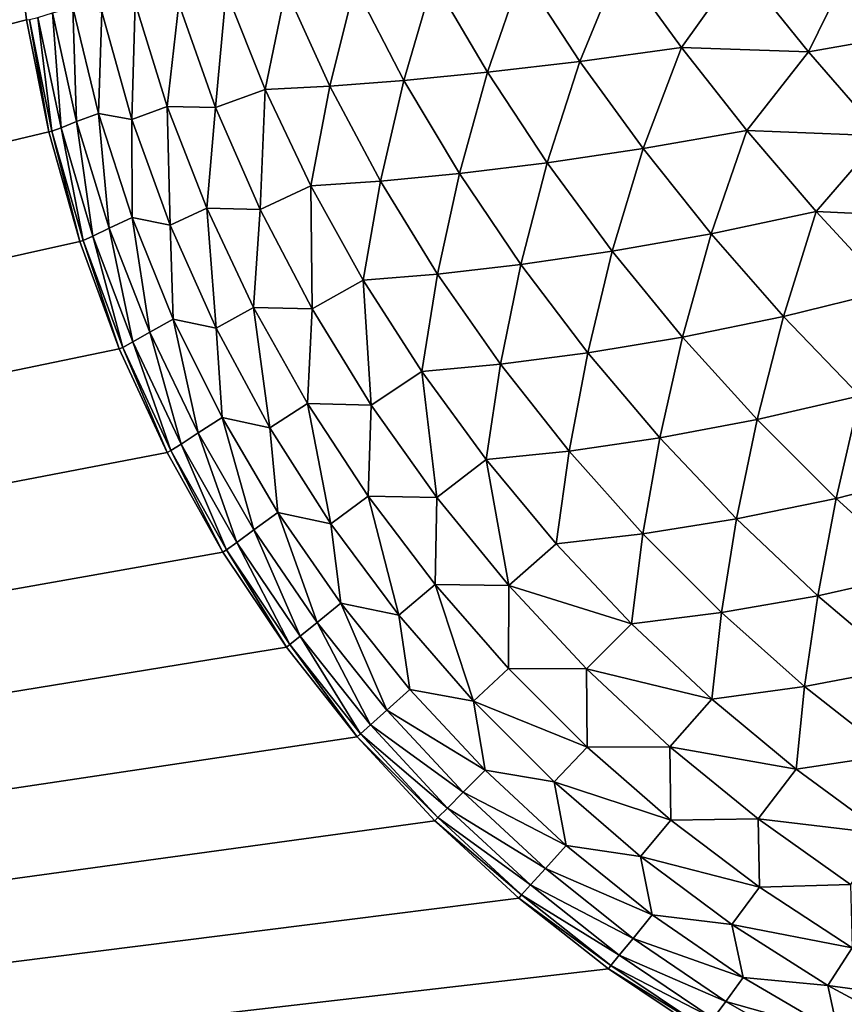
# Model space of a CAD drawing. Extents: x -302 to 302, y -900 to 900.
# Tile 14 of 256: x -245.48 to -244.18, y -878.62 to -877.06. Entities that reach past the tile are written whole.
import ezdxf

# ---------------------------------------------------------------- set-up
doc = ezdxf.new("R2010")
doc.units = 0
doc.header["$LTSCALE"] = 81.481481
for name, color, linetype in [('300', 7, 'CONTINUOUS'), ('318', 7, 'CONTINUOUS'), ('363', 7, 'CONTINUOUS'), ('429', 7, 'CONTINUOUS')]:
    doc.layers.add(name, color=color, linetype=linetype)

msp = doc.modelspace()

# ---------------------------------------------------------------- linework, layer by layer
at = {"layer": '300', "color": 7, "linetype": 'CONTINUOUS'}
for points in [[(-245.4717, -877.0598), (-245.4929, -876.8805), (-245.4717, -877.0598, -22.7), (-245.4717, -877.0598)], [(-245.4365, -877.2369), (-245.4717, -877.0598), (-245.4365, -877.2369, -22.7), (-245.4365, -877.2369)], [(-245.4365, -877.2369, -22.7), (-245.4717, -877.0598), (-245.4717, -877.0598, -22.7), (-245.4365, -877.2369, -22.7)], [(-245.3874, -877.4107), (-245.4365, -877.2369), (-245.3874, -877.4107, -22.7), (-245.3874, -877.4107)], [(-245.3874, -877.4107, -22.7), (-245.4365, -877.2369), (-245.4365, -877.2369, -22.7), (-245.3874, -877.4107, -22.7)], [(-245.3249, -877.5802), (-245.3874, -877.4107), (-245.3249, -877.5802, -22.7), (-245.3249, -877.5802)], [(-245.3249, -877.5802, -22.7), (-245.3874, -877.4107), (-245.3874, -877.4107, -22.7), (-245.3249, -877.5802, -22.7)], [(-245.2493, -877.7442), (-245.3249, -877.5802), (-245.2493, -877.7442, -22.7), (-245.2493, -877.7442)], [(-245.2493, -877.7442, -22.7), (-245.3249, -877.5802), (-245.3249, -877.5802, -22.7), (-245.2493, -877.7442, -22.7)], [(-245.1611, -877.9017), (-245.2493, -877.7442), (-245.1611, -877.9017, -22.7), (-245.1611, -877.9017)], [(-245.1611, -877.9017, -22.7), (-245.2493, -877.7442), (-245.2493, -877.7442, -22.7), (-245.1611, -877.9017, -22.7)], [(-245.0607, -878.0519), (-245.1611, -877.9017), (-245.0607, -878.0519, -22.7), (-245.0607, -878.0519)], [(-245.0607, -878.0519, -22.7), (-245.1611, -877.9017), (-245.1611, -877.9017, -22.7), (-245.0607, -878.0519, -22.7)], [(-244.9489, -878.1937), (-245.0607, -878.0519), (-244.9489, -878.1937, -22.7), (-244.9489, -878.1937)], [(-244.9489, -878.1937, -22.7), (-245.0607, -878.0519), (-245.0607, -878.0519, -22.7), (-244.9489, -878.1937, -22.7)], [(-244.8263, -878.3263), (-244.9489, -878.1937), (-244.8263, -878.3263, -22.7), (-244.8263, -878.3263)], [(-244.8263, -878.3263, -22.7), (-244.9489, -878.1937), (-244.9489, -878.1937, -22.7), (-244.8263, -878.3263, -22.7)], [(-244.6937, -878.4489), (-244.8263, -878.3263), (-244.6937, -878.4489, -22.7), (-244.6937, -878.4489)], [(-244.6937, -878.4489, -22.7), (-244.8263, -878.3263), (-244.8263, -878.3263, -22.7), (-244.6937, -878.4489, -22.7)], [(-244.5519, -878.5607), (-244.6937, -878.4489), (-244.5519, -878.5607, -22.7), (-244.5519, -878.5607)], [(-244.5519, -878.5607, -22.7), (-244.6937, -878.4489), (-244.6937, -878.4489, -22.7), (-244.5519, -878.5607, -22.7)], [(-244.4017, -878.6611), (-244.5519, -878.5607), (-244.4017, -878.6611, -22.7), (-244.4017, -878.6611)], [(-244.4017, -878.6611, -22.7), (-244.5519, -878.5607), (-244.5519, -878.5607, -22.7), (-244.4017, -878.6611, -22.7)]]:
    msp.add_3dface(points, dxfattribs=at)
at = {"layer": '318', "color": 7, "linetype": 'CONTINUOUS'}
for points in [[(-244.3448, -876.9752, -24.6757), (-244.1586, -876.9533, -24.7753), (-244.2356, -877.1107, -24.7122), (-244.3448, -876.9752, -24.6757)], [(-244.1586, -876.9533, -24.7753), (-244.0503, -877.078, -24.8034), (-244.2356, -877.1107, -24.7122), (-244.1586, -876.9533, -24.7753)], [(-244.6887, -876.9854, -24.4298), (-244.5332, -876.9706, -24.5546), (-244.5968, -877.1257, -24.477), (-244.6887, -876.9854, -24.4298)], [(-244.5332, -876.9706, -24.5546), (-244.4365, -877.1039, -24.5968), (-244.5968, -877.1257, -24.477), (-244.5332, -876.9706, -24.5546)], [(-244.5332, -876.9706, -24.5546), (-244.3448, -876.9752, -24.6757), (-244.4365, -877.1039, -24.5968), (-244.5332, -876.9706, -24.5546)], [(-244.3448, -876.9752, -24.6757), (-244.2356, -877.1107, -24.7122), (-244.4365, -877.1039, -24.5968), (-244.3448, -876.9752, -24.6757)], [(-244.9528, -877.0056, -24.1575), (-244.8286, -876.9969, -24.2967), (-244.875, -877.1557, -24.2088), (-244.9528, -877.0056, -24.1575)], [(-244.8286, -876.9969, -24.2967), (-244.7432, -877.1429, -24.3469), (-244.875, -877.1557, -24.2088), (-244.8286, -876.9969, -24.2967)], [(-244.8286, -876.9969, -24.2967), (-244.6887, -876.9854, -24.4298), (-244.7432, -877.1429, -24.3469), (-244.8286, -876.9969, -24.2967)], [(-244.6887, -876.9854, -24.4298), (-244.5968, -877.1257, -24.477), (-244.7432, -877.1429, -24.3469), (-244.6887, -876.9854, -24.4298)], [(-245.231, -877.0347, -23.7262), (-245.1561, -877.0151, -23.8681), (-245.1727, -877.1989, -23.7721), (-245.231, -877.0347, -23.7262)], [(-245.1561, -877.0151, -23.8681), (-245.0946, -877.1702, -23.9163), (-245.1727, -877.1989, -23.7721), (-245.1561, -877.0151, -23.8681)], [(-245.1561, -877.0151, -23.8681), (-245.0617, -877.0114, -24.0141), (-245.0946, -877.1702, -23.9163), (-245.1561, -877.0151, -23.8681)], [(-245.0617, -877.0114, -24.0141), (-244.9921, -877.1647, -24.0647), (-245.0946, -877.1702, -23.9163), (-245.0617, -877.0114, -24.0141)], [(-245.0617, -877.0114, -24.0141), (-244.9528, -877.0056, -24.1575), (-244.9921, -877.1647, -24.0647), (-245.0617, -877.0114, -24.0141)], [(-244.9528, -877.0056, -24.1575), (-244.875, -877.1557, -24.2088), (-244.9921, -877.1647, -24.0647), (-244.9528, -877.0056, -24.1575)], [(-245.4307, -877.0492, -23.1383), (-245.3985, -877.0405, -23.2838), (-245.3923, -877.2208, -23.1609), (-245.4307, -877.0492, -23.1383)], [(-245.3985, -877.0405, -23.2838), (-245.3523, -877.0474, -23.4328), (-245.3578, -877.208, -23.313), (-245.3985, -877.0405, -23.2838)], [(-245.3985, -877.0405, -23.2838), (-245.3578, -877.208, -23.313), (-245.3923, -877.2208, -23.1609), (-245.3985, -877.0405, -23.2838)], [(-245.3523, -877.0474, -23.4328), (-245.305, -877.2177, -23.4688), (-245.3578, -877.208, -23.313), (-245.3523, -877.0474, -23.4328)], [(-245.3523, -877.0474, -23.4328), (-245.2997, -877.0336, -23.5775), (-245.305, -877.2177, -23.4688), (-245.3523, -877.0474, -23.4328)], [(-245.2997, -877.0336, -23.5775), (-245.2492, -877.1972, -23.6184), (-245.305, -877.2177, -23.4688), (-245.2997, -877.0336, -23.5775)], [(-245.2997, -877.0336, -23.5775), (-245.231, -877.0347, -23.7262), (-245.2492, -877.1972, -23.6184), (-245.2997, -877.0336, -23.5775)], [(-245.231, -877.0347, -23.7262), (-245.1727, -877.1989, -23.7721), (-245.2492, -877.1972, -23.6184), (-245.231, -877.0347, -23.7262)], [(-245.4365, -877.2369, -22.7), (-245.4717, -877.0598, -22.7), (-245.467, -877.0597, -22.8462), (-245.4365, -877.2369, -22.7)], [(-245.4313, -877.2361, -22.854), (-245.467, -877.0597, -22.8462), (-245.4534, -877.0561, -22.9924), (-245.4313, -877.2361, -22.854)], [(-245.4313, -877.2361, -22.854), (-245.4365, -877.2369, -22.7), (-245.467, -877.0597, -22.8462), (-245.4313, -877.2361, -22.854)], [(-245.4534, -877.0561, -22.9924), (-245.4307, -877.0492, -23.1383), (-245.4167, -877.2307, -23.0078), (-245.4534, -877.0561, -22.9924)], [(-245.4313, -877.2361, -22.854), (-245.4534, -877.0561, -22.9924), (-245.4167, -877.2307, -23.0078), (-245.4313, -877.2361, -22.854)], [(-245.4307, -877.0492, -23.1383), (-245.3923, -877.2208, -23.1609), (-245.4167, -877.2307, -23.0078), (-245.4307, -877.0492, -23.1383)], [(-244.2356, -877.1107, -24.7122), (-244.0503, -877.078, -24.8034), (-244.1201, -877.2437, -24.7366), (-244.2356, -877.1107, -24.7122)], [(-244.5968, -877.1257, -24.477), (-244.4365, -877.1039, -24.5968), (-244.4968, -877.2636, -24.514), (-244.5968, -877.1257, -24.477)], [(-244.4365, -877.1039, -24.5968), (-244.333, -877.235, -24.6288), (-244.4968, -877.2636, -24.514), (-244.4365, -877.1039, -24.5968)], [(-244.4365, -877.1039, -24.5968), (-244.2356, -877.1107, -24.7122), (-244.333, -877.235, -24.6288), (-244.4365, -877.1039, -24.5968)], [(-244.2356, -877.1107, -24.7122), (-244.1201, -877.2437, -24.7366), (-244.333, -877.235, -24.6288), (-244.2356, -877.1107, -24.7122)], [(-244.7432, -877.1429, -24.3469), (-244.5968, -877.1257, -24.477), (-244.6488, -877.2862, -24.3874), (-244.7432, -877.1429, -24.3469)], [(-244.5968, -877.1257, -24.477), (-244.4968, -877.2636, -24.514), (-244.6488, -877.2862, -24.3874), (-244.5968, -877.1257, -24.477)], [(-244.9921, -877.1647, -24.0647), (-244.875, -877.1557, -24.2088), (-244.912, -877.3152, -24.1073), (-244.9921, -877.1647, -24.0647)], [(-244.875, -877.1557, -24.2088), (-244.7874, -877.3032, -24.2512), (-244.912, -877.3152, -24.1073), (-244.875, -877.1557, -24.2088)], [(-244.875, -877.1557, -24.2088), (-244.7432, -877.1429, -24.3469), (-244.7874, -877.3032, -24.2512), (-244.875, -877.1557, -24.2088)], [(-244.7432, -877.1429, -24.3469), (-244.6488, -877.2862, -24.3874), (-244.7874, -877.3032, -24.2512), (-244.7432, -877.1429, -24.3469)], [(-245.1727, -877.1989, -23.7721), (-245.0946, -877.1702, -23.9163), (-245.1023, -877.3601, -23.8115), (-245.1727, -877.1989, -23.7721)], [(-245.0946, -877.1702, -23.9163), (-245.0223, -877.3227, -23.9576), (-245.1023, -877.3601, -23.8115), (-245.0946, -877.1702, -23.9163)], [(-245.0946, -877.1702, -23.9163), (-244.9921, -877.1647, -24.0647), (-245.0223, -877.3227, -23.9576), (-245.0946, -877.1702, -23.9163)], [(-244.9921, -877.1647, -24.0647), (-244.912, -877.3152, -24.1073), (-245.0223, -877.3227, -23.9576), (-244.9921, -877.1647, -24.0647)], [(-245.305, -877.2177, -23.4688), (-245.2492, -877.1972, -23.6184), (-245.2447, -877.3847, -23.5002), (-245.305, -877.2177, -23.4688)], [(-245.2492, -877.1972, -23.6184), (-245.1727, -877.1989, -23.7721), (-245.1868, -877.3579, -23.6538), (-245.2492, -877.1972, -23.6184)], [(-245.2492, -877.1972, -23.6184), (-245.1868, -877.3579, -23.6538), (-245.2447, -877.3847, -23.5002), (-245.2492, -877.1972, -23.6184)], [(-245.1727, -877.1989, -23.7721), (-245.1023, -877.3601, -23.8115), (-245.1868, -877.3579, -23.6538), (-245.1727, -877.1989, -23.7721)], [(-245.3923, -877.2208, -23.1609), (-245.3578, -877.208, -23.313), (-245.3409, -877.3894, -23.1808), (-245.3923, -877.2208, -23.1609)], [(-245.3578, -877.208, -23.313), (-245.305, -877.2177, -23.4688), (-245.3048, -877.3725, -23.3386), (-245.3578, -877.208, -23.313)], [(-245.3578, -877.208, -23.313), (-245.3048, -877.3725, -23.3386), (-245.3409, -877.3894, -23.1808), (-245.3578, -877.208, -23.313)], [(-245.305, -877.2177, -23.4688), (-245.2447, -877.3847, -23.5002), (-245.3048, -877.3725, -23.3386), (-245.305, -877.2177, -23.4688)], [(-245.382, -877.4091, -22.8609), (-245.4313, -877.2361, -22.854), (-245.4167, -877.2307, -23.0078), (-245.382, -877.4091, -22.8609)], [(-245.4167, -877.2307, -23.0078), (-245.3923, -877.2208, -23.1609), (-245.3666, -877.402, -23.0214), (-245.4167, -877.2307, -23.0078)], [(-245.382, -877.4091, -22.8609), (-245.4167, -877.2307, -23.0078), (-245.3666, -877.402, -23.0214), (-245.382, -877.4091, -22.8609)], [(-245.3923, -877.2208, -23.1609), (-245.3409, -877.3894, -23.1808), (-245.3666, -877.402, -23.0214), (-245.3923, -877.2208, -23.1609)], [(-245.3874, -877.4107, -22.7), (-245.4365, -877.2369, -22.7), (-245.4313, -877.2361, -22.854), (-245.3874, -877.4107, -22.7)], [(-245.382, -877.4091, -22.8609), (-245.3874, -877.4107, -22.7), (-245.4313, -877.2361, -22.854), (-245.382, -877.4091, -22.8609)], [(-244.4968, -877.2636, -24.514), (-244.333, -877.235, -24.6288), (-244.3894, -877.3983, -24.5406), (-244.4968, -877.2636, -24.514)], [(-244.333, -877.235, -24.6288), (-244.2233, -877.3632, -24.6501), (-244.3894, -877.3983, -24.5406), (-244.333, -877.235, -24.6288)], [(-244.333, -877.235, -24.6288), (-244.1201, -877.2437, -24.7366), (-244.2233, -877.3632, -24.6501), (-244.333, -877.235, -24.6288)], [(-244.1201, -877.2437, -24.7366), (-243.9992, -877.3735, -24.7488), (-244.2233, -877.3632, -24.6501), (-244.1201, -877.2437, -24.7366)], [(-244.6488, -877.2862, -24.3874), (-244.4968, -877.2636, -24.514), (-244.5458, -877.426, -24.418), (-244.6488, -877.2862, -24.3874)], [(-244.4968, -877.2636, -24.514), (-244.3894, -877.3983, -24.5406), (-244.5458, -877.426, -24.418), (-244.4968, -877.2636, -24.514)], [(-244.7874, -877.3032, -24.2512), (-244.6488, -877.2862, -24.3874), (-244.6904, -877.4471, -24.2844), (-244.7874, -877.3032, -24.2512)], [(-244.6488, -877.2862, -24.3874), (-244.5458, -877.426, -24.418), (-244.6904, -877.4471, -24.2844), (-244.6488, -877.2862, -24.3874)], [(-244.912, -877.3152, -24.1073), (-244.7874, -877.3032, -24.2512), (-244.822, -877.4622, -24.1417), (-244.912, -877.3152, -24.1073)], [(-244.7874, -877.3032, -24.2512), (-244.6904, -877.4471, -24.2844), (-244.822, -877.4622, -24.1417), (-244.7874, -877.3032, -24.2512)], [(-245.1023, -877.3601, -23.8115), (-245.0223, -877.3227, -23.9576), (-245.0203, -877.5172, -23.8441), (-245.1023, -877.3601, -23.8115)], [(-245.0223, -877.3227, -23.9576), (-244.912, -877.3152, -24.1073), (-244.9396, -877.4716, -23.9916), (-245.0223, -877.3227, -23.9576)], [(-245.0223, -877.3227, -23.9576), (-244.9396, -877.4716, -23.9916), (-245.0203, -877.5172, -23.8441), (-245.0223, -877.3227, -23.9576)], [(-244.912, -877.3152, -24.1073), (-244.822, -877.4622, -24.1417), (-244.9396, -877.4716, -23.9916), (-244.912, -877.3152, -24.1073)], [(-245.2447, -877.3847, -23.5002), (-245.1868, -877.3579, -23.6538), (-245.1719, -877.5476, -23.5265), (-245.2447, -877.3847, -23.5002)], [(-245.1868, -877.3579, -23.6538), (-245.1023, -877.3601, -23.8115), (-245.1128, -877.5147, -23.6836), (-245.1868, -877.3579, -23.6538)], [(-245.1868, -877.3579, -23.6538), (-245.1128, -877.5147, -23.6836), (-245.1719, -877.5476, -23.5265), (-245.1868, -877.3579, -23.6538)], [(-245.3409, -877.3894, -23.1808), (-245.3048, -877.3725, -23.3386), (-245.2768, -877.5538, -23.1978), (-245.3409, -877.3894, -23.1808)], [(-245.3048, -877.3725, -23.3386), (-245.2447, -877.3847, -23.5002), (-245.2395, -877.5331, -23.3605), (-245.3048, -877.3725, -23.3386)], [(-245.3048, -877.3725, -23.3386), (-245.2395, -877.5331, -23.3605), (-245.2768, -877.5538, -23.1978), (-245.3048, -877.3725, -23.3386)], [(-245.1023, -877.3601, -23.8115), (-245.0203, -877.5172, -23.8441), (-245.1128, -877.5147, -23.6836), (-245.1023, -877.3601, -23.8115)], [(-244.3894, -877.3983, -24.5406), (-244.2233, -877.3632, -24.6501), (-244.2752, -877.5289, -24.5566), (-244.3894, -877.3983, -24.5406)], [(-244.2233, -877.3632, -24.6501), (-244.108, -877.4878, -24.6609), (-244.2752, -877.5289, -24.5566), (-244.2233, -877.3632, -24.6501)], [(-244.2233, -877.3632, -24.6501), (-243.9992, -877.3735, -24.7488), (-244.108, -877.4878, -24.6609), (-244.2233, -877.3632, -24.6501)], [(-245.3666, -877.402, -23.0214), (-245.3409, -877.3894, -23.1808), (-245.3033, -877.569, -23.0331), (-245.3666, -877.402, -23.0214)], [(-245.3409, -877.3894, -23.1808), (-245.2768, -877.5538, -23.1978), (-245.3033, -877.569, -23.0331), (-245.3409, -877.3894, -23.1808)], [(-245.2447, -877.3847, -23.5002), (-245.1719, -877.5476, -23.5265), (-245.2395, -877.5331, -23.3605), (-245.2447, -877.3847, -23.5002)], [(-245.3193, -877.5779, -22.8668), (-245.382, -877.4091, -22.8609), (-245.3666, -877.402, -23.0214), (-245.3193, -877.5779, -22.8668)], [(-245.3193, -877.5779, -22.8668), (-245.3666, -877.402, -23.0214), (-245.3033, -877.569, -23.0331), (-245.3193, -877.5779, -22.8668)], [(-244.5458, -877.426, -24.418), (-244.3894, -877.3983, -24.5406), (-244.435, -877.5616, -24.4385), (-244.5458, -877.426, -24.418)], [(-244.3894, -877.3983, -24.5406), (-244.2752, -877.5289, -24.5566), (-244.435, -877.5616, -24.4385), (-244.3894, -877.3983, -24.5406)], [(-245.3249, -877.5802, -22.7), (-245.3874, -877.4107, -22.7), (-245.382, -877.4091, -22.8609), (-245.3249, -877.5802, -22.7)], [(-245.3193, -877.5779, -22.8668), (-245.3249, -877.5802, -22.7), (-245.382, -877.4091, -22.8609), (-245.3193, -877.5779, -22.8668)], [(-244.6904, -877.4471, -24.2844), (-244.5458, -877.426, -24.418), (-244.5846, -877.5867, -24.3083), (-244.6904, -877.4471, -24.2844)], [(-244.5458, -877.426, -24.418), (-244.435, -877.5616, -24.4385), (-244.5846, -877.5867, -24.3083), (-244.5458, -877.426, -24.418)], [(-244.822, -877.4622, -24.1417), (-244.6904, -877.4471, -24.2844), (-244.7224, -877.6046, -24.1676), (-244.822, -877.4622, -24.1417)], [(-244.6904, -877.4471, -24.2844), (-244.5846, -877.5867, -24.3083), (-244.7224, -877.6046, -24.1676), (-244.6904, -877.4471, -24.2844)], [(-244.9396, -877.4716, -23.9916), (-244.822, -877.4622, -24.1417), (-244.847, -877.6162, -24.0183), (-244.9396, -877.4716, -23.9916)], [(-244.822, -877.4622, -24.1417), (-244.7224, -877.6046, -24.1676), (-244.847, -877.6162, -24.0183), (-244.822, -877.4622, -24.1417)], [(-245.0203, -877.5172, -23.8441), (-244.9396, -877.4716, -23.9916), (-244.927, -877.6693, -23.8696), (-245.0203, -877.5172, -23.8441)], [(-244.9396, -877.4716, -23.9916), (-244.847, -877.6162, -24.0183), (-244.927, -877.6693, -23.8696), (-244.9396, -877.4716, -23.9916)], [(-244.2752, -877.5289, -24.5566), (-244.108, -877.4878, -24.6609), (-244.1548, -877.6548, -24.5619), (-244.2752, -877.5289, -24.5566)], [(-245.1719, -877.5476, -23.5265), (-245.1128, -877.5147, -23.6836), (-245.087, -877.7053, -23.5479), (-245.1719, -877.5476, -23.5265)], [(-245.1128, -877.5147, -23.6836), (-245.0203, -877.5172, -23.8441), (-245.0275, -877.6667, -23.7077), (-245.1128, -877.5147, -23.6836)], [(-245.1128, -877.5147, -23.6836), (-245.0275, -877.6667, -23.7077), (-245.087, -877.7053, -23.5479), (-245.1128, -877.5147, -23.6836)], [(-245.0203, -877.5172, -23.8441), (-244.927, -877.6693, -23.8696), (-245.0275, -877.6667, -23.7077), (-245.0203, -877.5172, -23.8441)], [(-244.435, -877.5616, -24.4385), (-244.2752, -877.5289, -24.5566), (-244.3168, -877.6921, -24.4488), (-244.435, -877.5616, -24.4385)], [(-244.2752, -877.5289, -24.5566), (-244.1548, -877.6548, -24.5619), (-244.3168, -877.6921, -24.4488), (-244.2752, -877.5289, -24.5566)], [(-245.2768, -877.5538, -23.1978), (-245.2395, -877.5331, -23.3605), (-245.2004, -877.7131, -23.2119), (-245.2768, -877.5538, -23.1978)], [(-245.2395, -877.5331, -23.3605), (-245.1719, -877.5476, -23.5265), (-245.1625, -877.6889, -23.3786), (-245.2395, -877.5331, -23.3605)], [(-245.2395, -877.5331, -23.3605), (-245.1625, -877.6889, -23.3786), (-245.2004, -877.7131, -23.2119), (-245.2395, -877.5331, -23.3605)], [(-245.3033, -877.569, -23.0331), (-245.2768, -877.5538, -23.1978), (-245.2273, -877.7308, -23.0427), (-245.3033, -877.569, -23.0331)], [(-245.2768, -877.5538, -23.1978), (-245.2004, -877.7131, -23.2119), (-245.2273, -877.7308, -23.0427), (-245.2768, -877.5538, -23.1978)], [(-245.1719, -877.5476, -23.5265), (-245.087, -877.7053, -23.5479), (-245.1625, -877.6889, -23.3786), (-245.1719, -877.5476, -23.5265)], [(-245.2436, -877.7412, -22.8717), (-245.3193, -877.5779, -22.8668), (-245.3033, -877.569, -23.0331), (-245.2436, -877.7412, -22.8717)], [(-245.2436, -877.7412, -22.8717), (-245.3033, -877.569, -23.0331), (-245.2273, -877.7308, -23.0427), (-245.2436, -877.7412, -22.8717)], [(-244.5846, -877.5867, -24.3083), (-244.435, -877.5616, -24.4385), (-244.4707, -877.7209, -24.3227), (-244.5846, -877.5867, -24.3083)], [(-244.435, -877.5616, -24.4385), (-244.3168, -877.6921, -24.4488), (-244.4707, -877.7209, -24.3227), (-244.435, -877.5616, -24.4385)], [(-245.2493, -877.7442, -22.7), (-245.3249, -877.5802, -22.7), (-245.3193, -877.5779, -22.8668), (-245.2493, -877.7442, -22.7)], [(-245.2436, -877.7412, -22.8717), (-245.2493, -877.7442, -22.7), (-245.3193, -877.5779, -22.8668), (-245.2436, -877.7412, -22.8717)], [(-244.7224, -877.6046, -24.1676), (-244.5846, -877.5867, -24.3083), (-244.614, -877.7419, -24.185), (-244.7224, -877.6046, -24.1676)], [(-244.5846, -877.5867, -24.3083), (-244.4707, -877.7209, -24.3227), (-244.614, -877.7419, -24.185), (-244.5846, -877.5867, -24.3083)], [(-244.847, -877.6162, -24.0183), (-244.7224, -877.6046, -24.1676), (-244.745, -877.7554, -24.0375), (-244.847, -877.6162, -24.0183)], [(-244.7224, -877.6046, -24.1676), (-244.614, -877.7419, -24.185), (-244.745, -877.7554, -24.0375), (-244.7224, -877.6046, -24.1676)], [(-244.927, -877.6693, -23.8696), (-244.847, -877.6162, -24.0183), (-244.8232, -877.8154, -23.8879), (-244.927, -877.6693, -23.8696)], [(-244.847, -877.6162, -24.0183), (-244.745, -877.7554, -24.0375), (-244.8232, -877.8154, -23.8879), (-244.847, -877.6162, -24.0183)], [(-245.087, -877.7053, -23.5479), (-245.0275, -877.6667, -23.7077), (-244.9904, -877.8567, -23.564), (-245.087, -877.7053, -23.5479)], [(-245.0275, -877.6667, -23.7077), (-244.927, -877.6693, -23.8696), (-244.9316, -877.8131, -23.7259), (-245.0275, -877.6667, -23.7077)], [(-245.0275, -877.6667, -23.7077), (-244.9316, -877.8131, -23.7259), (-244.9904, -877.8567, -23.564), (-245.0275, -877.6667, -23.7077)], [(-244.927, -877.6693, -23.8696), (-244.8232, -877.8154, -23.8879), (-244.9316, -877.8131, -23.7259), (-244.927, -877.6693, -23.8696)], [(-244.3168, -877.6921, -24.4488), (-244.1548, -877.6548, -24.5619), (-244.1921, -877.8168, -24.4488), (-244.3168, -877.6921, -24.4488)], [(-244.1548, -877.6548, -24.5619), (-244.0289, -877.7752, -24.5566), (-244.1921, -877.8168, -24.4488), (-244.1548, -877.6548, -24.5619)], [(-245.2004, -877.7131, -23.2119), (-245.1625, -877.6889, -23.3786), (-245.1121, -877.8664, -23.223), (-245.2004, -877.7131, -23.2119)], [(-245.1625, -877.6889, -23.3786), (-245.087, -877.7053, -23.5479), (-245.0742, -877.839, -23.3928), (-245.1625, -877.6889, -23.3786)], [(-245.1625, -877.6889, -23.3786), (-245.0742, -877.839, -23.3928), (-245.1121, -877.8664, -23.223), (-245.1625, -877.6889, -23.3786)], [(-244.4707, -877.7209, -24.3227), (-244.3168, -877.6921, -24.4488), (-244.3492, -877.8492, -24.3275), (-244.4707, -877.7209, -24.3227)], [(-244.3168, -877.6921, -24.4488), (-244.1921, -877.8168, -24.4488), (-244.3492, -877.8492, -24.3275), (-244.3168, -877.6921, -24.4488)], [(-245.2273, -877.7308, -23.0427), (-245.2004, -877.7131, -23.2119), (-245.1391, -877.8863, -23.0502), (-245.2273, -877.7308, -23.0427)], [(-245.2004, -877.7131, -23.2119), (-245.1121, -877.8664, -23.223), (-245.1391, -877.8863, -23.0502), (-245.2004, -877.7131, -23.2119)], [(-245.087, -877.7053, -23.5479), (-244.9904, -877.8567, -23.564), (-245.0742, -877.839, -23.3928), (-245.087, -877.7053, -23.5479)], [(-245.1554, -877.8982, -22.8755), (-245.2436, -877.7412, -22.8717), (-245.2273, -877.7308, -23.0427), (-245.1554, -877.8982, -22.8755)], [(-245.1554, -877.8982, -22.8755), (-245.2273, -877.7308, -23.0427), (-245.1391, -877.8863, -23.0502), (-245.1554, -877.8982, -22.8755)], [(-244.614, -877.7419, -24.185), (-244.4707, -877.7209, -24.3227), (-244.4973, -877.873, -24.1937), (-244.614, -877.7419, -24.185)], [(-244.4707, -877.7209, -24.3227), (-244.3492, -877.8492, -24.3275), (-244.4973, -877.873, -24.1937), (-244.4707, -877.7209, -24.3227)], [(-245.1611, -877.9017, -22.7), (-245.2493, -877.7442, -22.7), (-245.2436, -877.7412, -22.8717), (-245.1611, -877.9017, -22.7)], [(-245.1554, -877.8982, -22.8755), (-245.1611, -877.9017, -22.7), (-245.2436, -877.7412, -22.8717), (-245.1554, -877.8982, -22.8755)], [(-244.745, -877.7554, -24.0375), (-244.614, -877.7419, -24.185), (-244.6342, -877.8887, -24.0491), (-244.745, -877.7554, -24.0375)], [(-244.614, -877.7419, -24.185), (-244.4973, -877.873, -24.1937), (-244.6342, -877.8887, -24.0491), (-244.614, -877.7419, -24.185)], [(-244.8232, -877.8154, -23.8879), (-244.745, -877.7554, -24.0375), (-244.7094, -877.9547, -23.899), (-244.8232, -877.8154, -23.8879)], [(-244.745, -877.7554, -24.0375), (-244.6342, -877.8887, -24.0491), (-244.7094, -877.9547, -23.899), (-244.745, -877.7554, -24.0375)], [(-244.1921, -877.8168, -24.4488), (-244.0289, -877.7752, -24.5566), (-244.0616, -877.935, -24.4385), (-244.1921, -877.8168, -24.4488)], [(-244.9904, -877.8567, -23.564), (-244.9316, -877.8131, -23.7259), (-244.8829, -878.0011, -23.5748), (-244.9904, -877.8567, -23.564)], [(-244.9316, -877.8131, -23.7259), (-244.8232, -877.8154, -23.8879), (-244.8255, -877.953, -23.7381), (-244.9316, -877.8131, -23.7259)], [(-244.9316, -877.8131, -23.7259), (-244.8255, -877.953, -23.7381), (-244.8829, -878.0011, -23.5748), (-244.9316, -877.8131, -23.7259)], [(-244.8232, -877.8154, -23.8879), (-244.7094, -877.9547, -23.899), (-244.8255, -877.953, -23.7381), (-244.8232, -877.8154, -23.8879)], [(-244.3492, -877.8492, -24.3275), (-244.1921, -877.8168, -24.4488), (-244.2209, -877.9707, -24.3227), (-244.3492, -877.8492, -24.3275)], [(-244.1921, -877.8168, -24.4488), (-244.0616, -877.935, -24.4385), (-244.2209, -877.9707, -24.3227), (-244.1921, -877.8168, -24.4488)], [(-245.1121, -877.8664, -23.223), (-245.0742, -877.839, -23.3928), (-245.0124, -878.0128, -23.2309), (-245.1121, -877.8664, -23.223)], [(-245.0742, -877.839, -23.3928), (-244.9904, -877.8567, -23.564), (-244.975, -877.9826, -23.4031), (-245.0742, -877.839, -23.3928)], [(-245.0742, -877.839, -23.3928), (-244.975, -877.9826, -23.4031), (-245.0124, -878.0128, -23.2309), (-245.0742, -877.839, -23.3928)], [(-244.9904, -877.8567, -23.564), (-244.8829, -878.0011, -23.5748), (-244.975, -877.9826, -23.4031), (-244.9904, -877.8567, -23.564)], [(-244.4973, -877.873, -24.1937), (-244.3492, -877.8492, -24.3275), (-244.373, -877.9973, -24.1937), (-244.4973, -877.873, -24.1937)], [(-244.3492, -877.8492, -24.3275), (-244.2209, -877.9707, -24.3227), (-244.373, -877.9973, -24.1937), (-244.3492, -877.8492, -24.3275)], [(-245.1391, -877.8863, -23.0502), (-245.1121, -877.8664, -23.223), (-245.0391, -878.0347, -23.0556), (-245.1391, -877.8863, -23.0502)], [(-245.1121, -877.8664, -23.223), (-245.0124, -878.0128, -23.2309), (-245.0391, -878.0347, -23.0556), (-245.1121, -877.8664, -23.223)], [(-245.0552, -878.0478, -22.8782), (-245.1554, -877.8982, -22.8755), (-245.1391, -877.8863, -23.0502), (-245.0552, -878.0478, -22.8782)], [(-245.0552, -878.0478, -22.8782), (-245.1391, -877.8863, -23.0502), (-245.0391, -878.0347, -23.0556), (-245.0552, -878.0478, -22.8782)], [(-244.6342, -877.8887, -24.0491), (-244.4973, -877.873, -24.1937), (-244.5152, -878.0152, -24.0529), (-244.6342, -877.8887, -24.0491)], [(-244.4973, -877.873, -24.1937), (-244.373, -877.9973, -24.1937), (-244.5152, -878.0152, -24.0529), (-244.4973, -877.873, -24.1937)], [(-245.0607, -878.0519, -22.7), (-245.1611, -877.9017, -22.7), (-245.1554, -877.8982, -22.8755), (-245.0607, -878.0519, -22.7)], [(-245.0552, -878.0478, -22.8782), (-245.0607, -878.0519, -22.7), (-245.1554, -877.8982, -22.8755), (-245.0552, -878.0478, -22.8782)], [(-244.6342, -877.8887, -24.0491), (-244.5152, -878.0152, -24.0529), (-244.7094, -877.9547, -23.899), (-244.6342, -877.8887, -24.0491)], [(-244.2209, -877.9707, -24.3227), (-244.0616, -877.935, -24.4385), (-244.0867, -878.0846, -24.3083), (-244.2209, -877.9707, -24.3227)], [(-244.8829, -878.0011, -23.5748), (-244.8255, -877.953, -23.7381), (-244.765, -878.1374, -23.5802), (-244.8829, -878.0011, -23.5748)], [(-244.8255, -877.953, -23.7381), (-244.7094, -877.9547, -23.899), (-244.7099, -878.0855, -23.7442), (-244.8255, -877.953, -23.7381)], [(-244.8255, -877.953, -23.7381), (-244.7099, -878.0855, -23.7442), (-244.765, -878.1374, -23.5802), (-244.8255, -877.953, -23.7381)], [(-244.7094, -877.9547, -23.899), (-244.5863, -878.0863, -23.9027), (-244.7099, -878.0855, -23.7442), (-244.7094, -877.9547, -23.899)], [(-244.7094, -877.9547, -23.899), (-244.5152, -878.0152, -24.0529), (-244.5863, -878.0863, -23.9027), (-244.7094, -877.9547, -23.899)], [(-244.373, -877.9973, -24.1937), (-244.2209, -877.9707, -24.3227), (-244.2419, -878.114, -24.185), (-244.373, -877.9973, -24.1937)], [(-244.2209, -877.9707, -24.3227), (-244.0867, -878.0846, -24.3083), (-244.2419, -878.114, -24.185), (-244.2209, -877.9707, -24.3227)], [(-245.0124, -878.0128, -23.2309), (-244.975, -877.9826, -23.4031), (-244.9019, -878.1514, -23.2357), (-245.0124, -878.0128, -23.2309)], [(-244.975, -877.9826, -23.4031), (-244.8829, -878.0011, -23.5748), (-244.8656, -878.1187, -23.4092), (-244.975, -877.9826, -23.4031)], [(-244.975, -877.9826, -23.4031), (-244.8656, -878.1187, -23.4092), (-244.9019, -878.1514, -23.2357), (-244.975, -877.9826, -23.4031)], [(-244.8829, -878.0011, -23.5748), (-244.765, -878.1374, -23.5802), (-244.8656, -878.1187, -23.4092), (-244.8829, -878.0011, -23.5748)], [(-244.5152, -878.0152, -24.0529), (-244.373, -877.9973, -24.1937), (-244.3887, -878.1342, -24.0491), (-244.5152, -878.0152, -24.0529)], [(-244.373, -877.9973, -24.1937), (-244.2419, -878.114, -24.185), (-244.3887, -878.1342, -24.0491), (-244.373, -877.9973, -24.1937)], [(-245.0391, -878.0347, -23.0556), (-245.0124, -878.0128, -23.2309), (-244.9279, -878.175, -23.0589), (-245.0391, -878.0347, -23.0556)], [(-245.0124, -878.0128, -23.2309), (-244.9019, -878.1514, -23.2357), (-244.9279, -878.175, -23.0589), (-245.0124, -878.0128, -23.2309)], [(-244.5152, -878.0152, -24.0529), (-244.3887, -878.1342, -24.0491), (-244.5863, -878.0863, -23.9027), (-244.5152, -878.0152, -24.0529)], [(-244.9436, -878.1891, -22.8799), (-245.0552, -878.0478, -22.8782), (-245.0391, -878.0347, -23.0556), (-244.9436, -878.1891, -22.8799)], [(-244.9436, -878.1891, -22.8799), (-245.0391, -878.0347, -23.0556), (-244.9279, -878.175, -23.0589), (-244.9436, -878.1891, -22.8799)], [(-244.9489, -878.1937, -22.7), (-245.0607, -878.0519, -22.7), (-245.0552, -878.0478, -22.8782), (-244.9489, -878.1937, -22.7)], [(-244.9436, -878.1891, -22.8799), (-244.9489, -878.1937, -22.7), (-245.0552, -878.0478, -22.8782), (-244.9436, -878.1891, -22.8799)], [(-244.7099, -878.0855, -23.7442), (-244.5855, -878.2099, -23.7442), (-244.765, -878.1374, -23.5802), (-244.7099, -878.0855, -23.7442)], [(-244.7099, -878.0855, -23.7442), (-244.5863, -878.0863, -23.9027), (-244.5855, -878.2099, -23.7442), (-244.7099, -878.0855, -23.7442)], [(-244.5863, -878.0863, -23.9027), (-244.3887, -878.1342, -24.0491), (-244.4547, -878.2094, -23.899), (-244.5863, -878.0863, -23.9027)], [(-244.5863, -878.0863, -23.9027), (-244.4547, -878.2094, -23.899), (-244.5855, -878.2099, -23.7442), (-244.5863, -878.0863, -23.9027)], [(-244.2419, -878.114, -24.185), (-244.0867, -878.0846, -24.3083), (-244.1046, -878.2224, -24.1676), (-244.2419, -878.114, -24.185)], [(-244.8656, -878.1187, -23.4092), (-244.7466, -878.2466, -23.4113), (-244.9019, -878.1514, -23.2357), (-244.8656, -878.1187, -23.4092)], [(-244.8656, -878.1187, -23.4092), (-244.765, -878.1374, -23.5802), (-244.7466, -878.2466, -23.4113), (-244.8656, -878.1187, -23.4092)], [(-244.3887, -878.1342, -24.0491), (-244.2419, -878.114, -24.185), (-244.2554, -878.245, -24.0375), (-244.3887, -878.1342, -24.0491)], [(-244.2419, -878.114, -24.185), (-244.1046, -878.2224, -24.1676), (-244.2554, -878.245, -24.0375), (-244.2419, -878.114, -24.185)], [(-244.3887, -878.1342, -24.0491), (-244.2554, -878.245, -24.0375), (-244.4547, -878.2094, -23.899), (-244.3887, -878.1342, -24.0491)], [(-244.9019, -878.1514, -23.2357), (-244.7813, -878.2813, -23.2373), (-244.9279, -878.175, -23.0589), (-244.9019, -878.1514, -23.2357)], [(-244.9019, -878.1514, -23.2357), (-244.7466, -878.2466, -23.4113), (-244.7813, -878.2813, -23.2373), (-244.9019, -878.1514, -23.2357)], [(-244.765, -878.1374, -23.5802), (-244.5855, -878.2099, -23.7442), (-244.6374, -878.265, -23.5802), (-244.765, -878.1374, -23.5802)], [(-244.765, -878.1374, -23.5802), (-244.6374, -878.265, -23.5802), (-244.7466, -878.2466, -23.4113), (-244.765, -878.1374, -23.5802)], [(-244.9436, -878.1891, -22.8799), (-244.9279, -878.175, -23.0589), (-244.8063, -878.3063, -23.06), (-244.9436, -878.1891, -22.8799)], [(-244.9279, -878.175, -23.0589), (-244.7813, -878.2813, -23.2373), (-244.8063, -878.3063, -23.06), (-244.9279, -878.175, -23.0589)], [(-244.8213, -878.3213, -22.8805), (-244.9489, -878.1937, -22.7), (-244.9436, -878.1891, -22.8799), (-244.8213, -878.3213, -22.8805)], [(-244.8263, -878.3263, -22.7), (-244.9489, -878.1937, -22.7), (-244.8213, -878.3213, -22.8805), (-244.8263, -878.3263, -22.7)], [(-244.8213, -878.3213, -22.8805), (-244.9436, -878.1891, -22.8799), (-244.8063, -878.3063, -23.06), (-244.8213, -878.3213, -22.8805)], [(-244.5855, -878.2099, -23.7442), (-244.453, -878.3255, -23.7381), (-244.6374, -878.265, -23.5802), (-244.5855, -878.2099, -23.7442)], [(-244.5855, -878.2099, -23.7442), (-244.4547, -878.2094, -23.899), (-244.453, -878.3255, -23.7381), (-244.5855, -878.2099, -23.7442)], [(-244.4547, -878.2094, -23.899), (-244.2554, -878.245, -24.0375), (-244.3154, -878.3232, -23.8879), (-244.4547, -878.2094, -23.899)], [(-244.4547, -878.2094, -23.899), (-244.3154, -878.3232, -23.8879), (-244.453, -878.3255, -23.7381), (-244.4547, -878.2094, -23.899)], [(-244.2554, -878.245, -24.0375), (-244.1046, -878.2224, -24.1676), (-244.1162, -878.347, -24.0183), (-244.2554, -878.245, -24.0375)], [(-244.2554, -878.245, -24.0375), (-244.1162, -878.347, -24.0183), (-244.3154, -878.3232, -23.8879), (-244.2554, -878.245, -24.0375)], [(-244.7466, -878.2466, -23.4113), (-244.6187, -878.3656, -23.4092), (-244.7813, -878.2813, -23.2373), (-244.7466, -878.2466, -23.4113)], [(-244.7466, -878.2466, -23.4113), (-244.6374, -878.265, -23.5802), (-244.6187, -878.3656, -23.4092), (-244.7466, -878.2466, -23.4113)], [(-244.6374, -878.265, -23.5802), (-244.453, -878.3255, -23.7381), (-244.5011, -878.3829, -23.5748), (-244.6374, -878.265, -23.5802)], [(-244.6374, -878.265, -23.5802), (-244.5011, -878.3829, -23.5748), (-244.6187, -878.3656, -23.4092), (-244.6374, -878.265, -23.5802)], [(-244.7813, -878.2813, -23.2373), (-244.6514, -878.4019, -23.2357), (-244.8063, -878.3063, -23.06), (-244.7813, -878.2813, -23.2373)], [(-244.7813, -878.2813, -23.2373), (-244.6187, -878.3656, -23.4092), (-244.6514, -878.4019, -23.2357), (-244.7813, -878.2813, -23.2373)], [(-244.8213, -878.3213, -22.8805), (-244.8063, -878.3063, -23.06), (-244.675, -878.4279, -23.0589), (-244.8213, -878.3213, -22.8805)], [(-244.8063, -878.3063, -23.06), (-244.6514, -878.4019, -23.2357), (-244.675, -878.4279, -23.0589), (-244.8063, -878.3063, -23.06)], [(-244.6891, -878.4436, -22.8799), (-244.8263, -878.3263, -22.7), (-244.8213, -878.3213, -22.8805), (-244.6891, -878.4436, -22.8799)], [(-244.6891, -878.4436, -22.8799), (-244.8213, -878.3213, -22.8805), (-244.675, -878.4279, -23.0589), (-244.6891, -878.4436, -22.8799)], [(-244.453, -878.3255, -23.7381), (-244.3154, -878.3232, -23.8879), (-244.3131, -878.4316, -23.7259), (-244.453, -878.3255, -23.7381)], [(-244.3154, -878.3232, -23.8879), (-244.1162, -878.347, -24.0183), (-244.1693, -878.427, -23.8696), (-244.3154, -878.3232, -23.8879)], [(-244.3154, -878.3232, -23.8879), (-244.1693, -878.427, -23.8696), (-244.3131, -878.4316, -23.7259), (-244.3154, -878.3232, -23.8879)], [(-244.6937, -878.4489, -22.7), (-244.8263, -878.3263, -22.7), (-244.6891, -878.4436, -22.8799), (-244.6937, -878.4489, -22.7)], [(-244.453, -878.3255, -23.7381), (-244.3131, -878.4316, -23.7259), (-244.5011, -878.3829, -23.5748), (-244.453, -878.3255, -23.7381)], [(-244.6187, -878.3656, -23.4092), (-244.4826, -878.475, -23.4031), (-244.6514, -878.4019, -23.2357), (-244.6187, -878.3656, -23.4092)], [(-244.6187, -878.3656, -23.4092), (-244.5011, -878.3829, -23.5748), (-244.4826, -878.475, -23.4031), (-244.6187, -878.3656, -23.4092)], [(-244.5011, -878.3829, -23.5748), (-244.3131, -878.4316, -23.7259), (-244.3567, -878.4904, -23.564), (-244.5011, -878.3829, -23.5748)], [(-244.5011, -878.3829, -23.5748), (-244.3567, -878.4904, -23.564), (-244.4826, -878.475, -23.4031), (-244.5011, -878.3829, -23.5748)], [(-244.6514, -878.4019, -23.2357), (-244.5128, -878.5124, -23.2309), (-244.675, -878.4279, -23.0589), (-244.6514, -878.4019, -23.2357)], [(-244.6514, -878.4019, -23.2357), (-244.4826, -878.475, -23.4031), (-244.5128, -878.5124, -23.2309), (-244.6514, -878.4019, -23.2357)], [(-244.6891, -878.4436, -22.8799), (-244.675, -878.4279, -23.0589), (-244.5347, -878.5391, -23.0556), (-244.6891, -878.4436, -22.8799)], [(-244.675, -878.4279, -23.0589), (-244.5128, -878.5124, -23.2309), (-244.5347, -878.5391, -23.0556), (-244.675, -878.4279, -23.0589)], [(-244.3131, -878.4316, -23.7259), (-244.1667, -878.5275, -23.7077), (-244.3567, -878.4904, -23.564), (-244.3131, -878.4316, -23.7259)], [(-244.3131, -878.4316, -23.7259), (-244.1693, -878.427, -23.8696), (-244.1667, -878.5275, -23.7077), (-244.3131, -878.4316, -23.7259)], [(-244.5478, -878.5552, -22.8782), (-244.6937, -878.4489, -22.7), (-244.6891, -878.4436, -22.8799), (-244.5478, -878.5552, -22.8782)], [(-244.5478, -878.5552, -22.8782), (-244.6891, -878.4436, -22.8799), (-244.5347, -878.5391, -23.0556), (-244.5478, -878.5552, -22.8782)], [(-244.5519, -878.5607, -22.7), (-244.6937, -878.4489, -22.7), (-244.5478, -878.5552, -22.8782), (-244.5519, -878.5607, -22.7)], [(-244.4826, -878.475, -23.4031), (-244.339, -878.5742, -23.3928), (-244.5128, -878.5124, -23.2309), (-244.4826, -878.475, -23.4031)], [(-244.4826, -878.475, -23.4031), (-244.3567, -878.4904, -23.564), (-244.339, -878.5742, -23.3928), (-244.4826, -878.475, -23.4031)], [(-244.3567, -878.4904, -23.564), (-244.1667, -878.5275, -23.7077), (-244.2053, -878.587, -23.5479), (-244.3567, -878.4904, -23.564)], [(-244.3567, -878.4904, -23.564), (-244.2053, -878.587, -23.5479), (-244.339, -878.5742, -23.3928), (-244.3567, -878.4904, -23.564)], [(-244.5128, -878.5124, -23.2309), (-244.3664, -878.6121, -23.223), (-244.5347, -878.5391, -23.0556), (-244.5128, -878.5124, -23.2309)], [(-244.5128, -878.5124, -23.2309), (-244.339, -878.5742, -23.3928), (-244.3664, -878.6121, -23.223), (-244.5128, -878.5124, -23.2309)], [(-244.5478, -878.5552, -22.8782), (-244.5347, -878.5391, -23.0556), (-244.3863, -878.6391, -23.0502), (-244.5478, -878.5552, -22.8782)], [(-244.5347, -878.5391, -23.0556), (-244.3664, -878.6121, -23.223), (-244.3863, -878.6391, -23.0502), (-244.5347, -878.5391, -23.0556)], [(-244.1667, -878.5275, -23.7077), (-244.0147, -878.6128, -23.6836), (-244.2053, -878.587, -23.5479), (-244.1667, -878.5275, -23.7077)], [(-244.3982, -878.6554, -22.8755), (-244.5519, -878.5607, -22.7), (-244.5478, -878.5552, -22.8782), (-244.3982, -878.6554, -22.8755)], [(-244.3982, -878.6554, -22.8755), (-244.5478, -878.5552, -22.8782), (-244.3863, -878.6391, -23.0502), (-244.3982, -878.6554, -22.8755)], [(-244.4017, -878.6611, -22.7), (-244.5519, -878.5607, -22.7), (-244.3982, -878.6554, -22.8755), (-244.4017, -878.6611, -22.7)], [(-244.339, -878.5742, -23.3928), (-244.1889, -878.6625, -23.3786), (-244.3664, -878.6121, -23.223), (-244.339, -878.5742, -23.3928)], [(-244.339, -878.5742, -23.3928), (-244.2053, -878.587, -23.5479), (-244.1889, -878.6625, -23.3786), (-244.339, -878.5742, -23.3928)], [(-244.2053, -878.587, -23.5479), (-244.0147, -878.6128, -23.6836), (-244.0476, -878.6719, -23.5265), (-244.2053, -878.587, -23.5479)], [(-244.2053, -878.587, -23.5479), (-244.0476, -878.6719, -23.5265), (-244.1889, -878.6625, -23.3786), (-244.2053, -878.587, -23.5479)], [(-244.3664, -878.6121, -23.223), (-244.2131, -878.7004, -23.2119), (-244.3863, -878.6391, -23.0502), (-244.3664, -878.6121, -23.223)], [(-244.3664, -878.6121, -23.223), (-244.1889, -878.6625, -23.3786), (-244.2131, -878.7004, -23.2119), (-244.3664, -878.6121, -23.223)]]:
    msp.add_3dface(points, dxfattribs=at)
at = {"layer": '363', "color": 7, "linetype": 'CONTINUOUS'}
for points in [[(-245.4717, -877.0598), (-257, -880), (-245.4929, -876.8805), (-245.4717, -877.0598)], [(-245.4365, -877.2369), (-257, -880), (-245.4717, -877.0598), (-245.4365, -877.2369)], [(-245.3874, -877.4107), (-257, -880), (-245.4365, -877.2369), (-245.3874, -877.4107)], [(-245.3249, -877.5802), (-257, -880), (-245.3874, -877.4107), (-245.3249, -877.5802)], [(-245.2493, -877.7442), (-257, -880), (-245.3249, -877.5802), (-245.2493, -877.7442)], [(-245.1611, -877.9017), (-257, -880), (-245.2493, -877.7442), (-245.1611, -877.9017)], [(-245.0607, -878.0519), (-257, -880), (-245.1611, -877.9017), (-245.0607, -878.0519)], [(-244.9489, -878.1937), (-257, -880), (-245.0607, -878.0519), (-244.9489, -878.1937)], [(-244.8263, -878.3263), (-257, -880), (-244.9489, -878.1937), (-244.8263, -878.3263)], [(-244.6937, -878.4489), (-257, -880), (-244.8263, -878.3263), (-244.6937, -878.4489)], [(-244.5519, -878.5607), (-257, -880), (-244.6937, -878.4489), (-244.5519, -878.5607)], [(-244.4017, -878.6611), (-257, -880), (-244.5519, -878.5607), (-244.4017, -878.6611)]]:
    msp.add_3dface(points, dxfattribs=at)
at = {"layer": '429', "color": 7, "linetype": 'CONTINUOUS'}
for points in [[(-249.75, -900, 1.9), (-243.75, -900, 1.9), (-243.75, 0, 1.9), (-249.75, -900, 1.9)], [(-249.75, -900, 1.9), (-243.75, 0, 1.9), (-249.75, 0, 1.9), (-249.75, -900, 1.9)]]:
    msp.add_3dface(points, dxfattribs=at)

doc.saveas('drawing.dxf')
